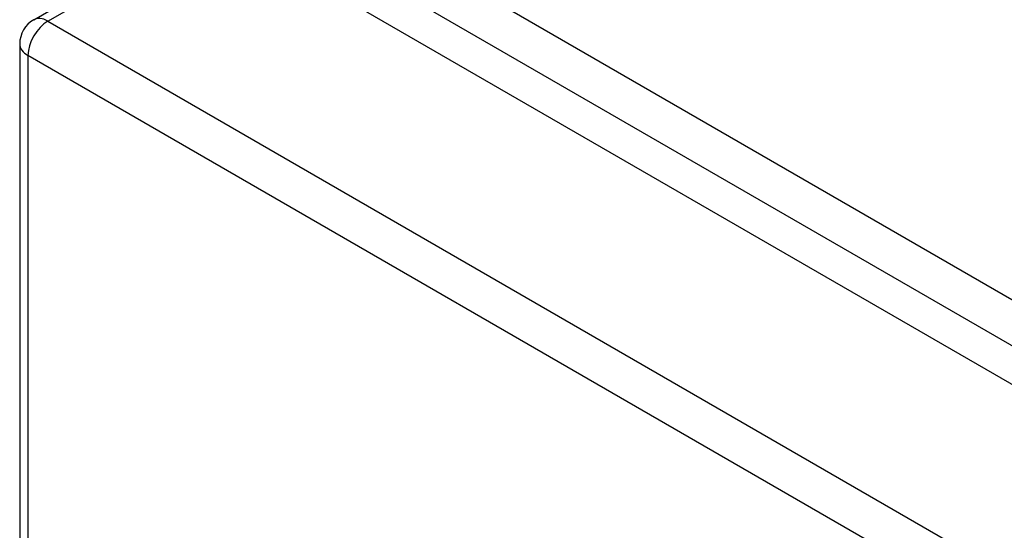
# Model space of a CAD drawing. Header units: inches. Extents: x 584 to 685, y 231 to 315.
# Tile 95 of 133: x 630.5 to 633.97, y 280.72 to 282.52. Entities that reach past the tile are written whole.
import ezdxf

# ---------------------------------------------------------------- set-up
doc = ezdxf.new("R2010")
doc.units = ezdxf.units.IN
doc.header["$MEASUREMENT"] = 0
doc.layers.add('Visible Edges(ANSI)', color=7, linetype='Continuous', lineweight=25)
doc.layers.add('Visible Tangent Edges(ANSI)', color=7, linetype='Continuous', lineweight=25)

msp = doc.modelspace()

# ---------------------------------------------------------------- linework, layer by layer
at = {"layer": 'Visible Edges(ANSI)'}
for p, q in [((630.5544, 282.5192), (631.1448, 282.8601)), ((631.1943, 282.8552), (677.5841, 256.0721)), ((630.5049, 282.4335), (630.5049, 258.1672))]:
    msp.add_line(p, q, dxfattribs=at)
msp.add_arc((630.6039, 282.4335), 0.099, 120, 180, dxfattribs=at)
at = {"layer": 'Visible Tangent Edges(ANSI)'}
for p, q in [((677.8549, 256.2136), (631.3258, 283.0772)), ((631.2558, 282.9559), (677.7849, 256.0924)), ((630.6039, 282.5143), (631.1943, 282.8552)), ((630.6039, 282.5143), (676.9936, 255.7312)), ((676.9236, 255.6099), (630.5339, 282.3931)), ((630.5339, 282.3931), (630.5339, 258.1268))]:
    msp.add_line(p, q, dxfattribs=at)
for major_axis, start_param, end_param in [((-0.0495, -0.0857), 3.926991, 5.497787), ((-0.0495, 0.0857), 5.497787, 6.283185), ((-0.099, 0), 0, 0.785398)]:
    msp.add_ellipse((630.6039, 282.4335), major_axis=major_axis, ratio=0.57735, start_param=start_param, end_param=end_param, dxfattribs=at)

doc.saveas('drawing.dxf')
